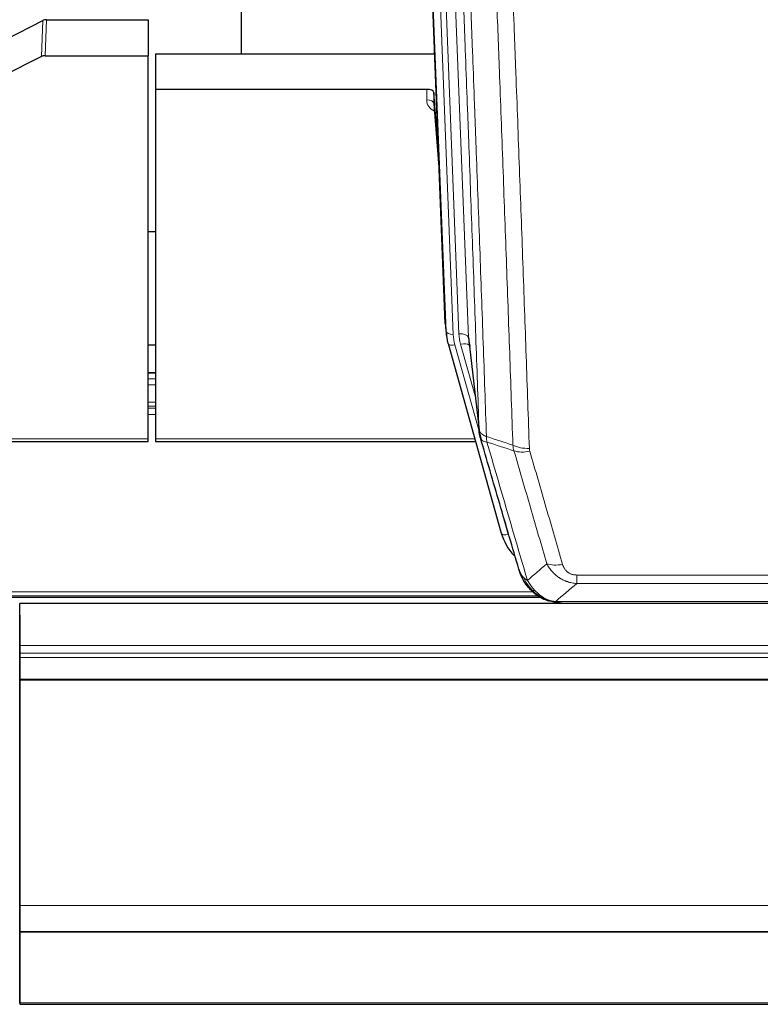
# Model space of a CAD drawing. Header units: inches. Extents: x 0 to 23760, y -13 to 16800.
# Tile 35 of 256: x 5436 to 5745, y 4753 to 5162. Entities that reach past the tile are written whole.
import ezdxf

# ---------------------------------------------------------------- set-up
doc = ezdxf.new("R2010")
doc.units = ezdxf.units.IN
doc.layers.add('1', color=7, linetype='Continuous', true_color=0xffffff)
doc.layers.add('254', color=7, linetype='Continuous', true_color=0xffffff)

msp = doc.modelspace()

# ---------------------------------------------------------------- linework, layer by layer
at = {"layer": '1', "color": 2, "linetype": 'Continuous', "lineweight": 25}
for p, q in [((5528.661, 5374.945), (5528.661, 5148.145)), ((5613.597, 5035.851), (5601.024, 5355.214)), ((5430.437, 5153.946), (5446.115, 5161.974)), ((5447.614, 5162.33), (5490.001, 5162.33)), ((5490.001, 5162.33), (5490.001, 5147.34)), ((5445.545, 5146.988), (5429.38, 5138.814)), ((5447.044, 5147.34), (5490.001, 5147.34)), ((5490.001, 4987.86), (5490.001, 5147.34)), ((5493.001, 5148.138), (5609.175, 5148.138)), ((5493.001, 5148.138), (5493.001, 5133.329)), ((5493.001, 5133.329), (5493.001, 4987.86)), ((5605.904, 5133.329), (5493.001, 5133.329)), ((5608.903, 5132.078), (5608.892, 5127.501)), ((5610.725, 5108.796), (5608.903, 5132.078)), ((5608.898, 5127.322), (5611.106, 5099.123)), ((5492.946, 5074.055), (5489.973, 5074.055)), ((5613.719, 5034.266), (5614.092, 5031.008)), ((5623.394, 5028.865), (5627.809, 4990.346)), ((5614.755, 5027.641), (5614.774, 5027.545)), ((5614.774, 5027.545), (5636.948, 4948.659)), ((5492.936, 5015.309), (5489.962, 5015.309)), ((5355.781, 4986.829), (5490.001, 4986.829)), ((5490.001, 4986.829), (5490.001, 4987.86)), ((5493.001, 4987.86), (5493.001, 4986.829)), ((5493.001, 4986.829), (5626.22, 4986.829)), ((5328.968, 4922.073), (5652.964, 4922.073)), ((5436.501, 4901.919), (5436.501, 4919.376)), ((6553.501, 4919.376), (5436.501, 4919.376)), ((5654.999, 4921.043), (5654.899, 4921.072)), ((5659.548, 4919.567), (5882.454, 4919.567)), ((5436.501, 4914.532), (5436.501, 4902.557)), ((5436.501, 4902.557), (5436.501, 4894.848)), ((5436.501, 4898.677), (5436.501, 4901.919)), ((5436.501, 4896.833), (5436.501, 4898.677)), ((5436.501, 4887.92), (5436.501, 4896.833)), ((5436.501, 4894.848), (5436.501, 4810.883)), ((5436.501, 4887.475), (5436.501, 4887.92)), ((5436.501, 4793.648), (5436.501, 4887.475)), ((5436.501, 4810.883), (5436.501, 4810.887)), ((5436.501, 4810.887), (5436.501, 4786.298)), ((5436.501, 4782.883), (5436.501, 4793.648)), ((5436.501, 4786.298), (5436.501, 4786.253)), ((5436.501, 4786.253), (5436.501, 4771.498)), ((5436.501, 4782.701), (5436.501, 4782.887)), ((5436.501, 4782.887), (5436.501, 4782.883)), ((5436.501, 4782.883), (6553.501, 4782.883)), ((5436.501, 4753.118), (5436.501, 4782.701)), ((5436.501, 4782.701), (6553.501, 4782.701)), ((5436.501, 4771.498), (5436.501, 4770.676)), ((5436.501, 4770.676), (5436.501, 4752.912)), ((5436.501, 4752.912), (5436.501, 4753.118)), ((5436.501, 4752.573), (6553.501, 4752.573))]:
    msp.add_line(p, q, dxfattribs=at)
at = {"layer": '1', "color": 110, "linetype": 'Continuous', "lineweight": 13}
for p, q in [((5610.237, 5361.932), (5623.304, 5030.038)), ((5606.494, 5357.248), (5619.312, 5031.665)), ((5613.97, 5032.593), (5601.271, 5355.156)), ((5604.207, 5355.424), (5616.964, 5031.373)), ((5445.545, 5146.988), (5446.115, 5161.974)), ((5447.614, 5162.33), (5447.044, 5147.34)), ((5605.894, 5128.912), (5605.904, 5133.329)), ((5608.892, 5127.501), (5611.098, 5099.314)), ((5613.597, 5035.851), (5613.97, 5032.593)), ((5623.304, 5030.038), (5627.68, 4991.858)), ((5617.662, 5026.971), (5627.734, 4991.137)), ((5626.035, 5005.826), (5620.009, 5027.264)), ((5489.962, 5015.253), (5492.936, 5015.253)), ((5489.962, 5012.805), (5492.936, 5012.805)), ((5489.962, 5010.327), (5492.936, 5010.327)), ((5489.962, 5003.137), (5492.936, 5003.137)), ((5489.962, 5001.485), (5492.936, 5001.485)), ((5489.962, 5000.7), (5492.936, 5000.7)), ((5489.962, 4998.002), (5492.936, 4998.002)), ((5356.069, 4987.86), (5490.001, 4987.86)), ((5493.001, 4987.86), (5625.933, 4987.86)), ((5635.11, 4964.897), (5639.836, 4948.085)), ((5668.33, 4927.698), (5668.33, 4931.231)), ((5668.33, 4931.231), (5873.672, 4931.231)), ((5873.672, 4927.698), (5668.33, 4927.698)), ((5330.603, 4922.634), (5652.072, 4922.634)), ((5331.792, 4924.247), (5650.065, 4924.247)), ((5654.899, 4921.072), (5654.83, 4921.229)), ((5659.598, 4920.23), (5882.404, 4920.23)), ((5436.501, 4901.919), (6553.501, 4901.919)), ((5436.501, 4898.677), (6553.501, 4898.677)), ((5436.501, 4896.833), (6553.501, 4896.833)), ((5436.501, 4887.92), (6553.501, 4887.92)), ((5436.501, 4887.475), (6553.501, 4887.475)), ((5436.501, 4793.648), (6553.501, 4793.648)), ((5436.501, 4753.118), (6553.501, 4753.118))]:
    msp.add_line(p, q, dxfattribs=at)
at = {"layer": '1', "color": 2, "linetype": 'Continuous', "lineweight": 25}
for centre, major_axis, ratio, start_param, end_param in [((5447.616, 5159.668), (3, -0.007), 0.8874311, 1.5734878, 2.096692), ((5447.047, 5144.711), (3, -0.011), 0.8761328, 1.5751062, 2.0983104), ((5605.904, 5132.035), (3, 0), 0.4313147, 0.033781, 1.5709509), ((5640.983, 5033.508), (-27.027, -0.37), 0.8864308, 0.02276, 0.2319114), ((5643.33, 5030.568), (20.035, -0.399), 0.8846078, 3.1939931, 3.4031446), ((5663.142, 4954.672), (-27.014, -0.465), 0.8900028, 0.2292736, 0.673414)]:
    msp.add_ellipse(centre, major_axis=major_axis, ratio=ratio, start_param=start_param, end_param=end_param, dxfattribs=at)
at = {"layer": '1', "color": 110, "linetype": 'Continuous', "lineweight": 13}
for centre, major_axis, ratio, start_param, end_param in [((5611.897, 5128.912), (-6.003, -0.046), 0.8757409, 6.2743462, 7.3700502), ((5605.894, 5127.458), (-3, 0.007), 0.4848086, 3.1763596, 4.7135294), ((5616.964, 5032.758), (2.998, 0.118), 0.4614673, 3.175787, 4.6942235), ((5640.983, 5032.123), (-24.033, -0.038), 0.8858289, 0.0334668, 0.2426182), ((5619.312, 5029.818), (3.997, 0.157), 0.4614673, 0.0341943, 1.5526308), ((5643.33, 5032.415), (-24.033, -0.038), 0.8858289, 0.0334668, 0.2426182), ((5617.662, 5028.357), (2.888, 0.812), 0.4480327, 3.1416079, 4.5871119), ((5620.009, 5025.417), (3.851, 1.082), 0.4480327, 0.2500116, 1.4455193), ((5648.634, 4989.508), (-9.994, -0.345), 0.559112, 0.7940626, 1.551472), ((5648.822, 4988.335), (-9.604, -2.788), 0.5442898, 0.6684637, 1.414101), ((5639.836, 4949.47), (2.888, 0.812), 0.4480327, 3.1416079, 4.5871119), ((5662.483, 4941.453), (-9.598, -2.808), 0.562843, 0.6646512, 1.4076092)]:
    msp.add_ellipse(centre, major_axis=major_axis, ratio=ratio, start_param=start_param, end_param=end_param, dxfattribs=at)
for points, knots in [([(5627.68, 4991.858), (5627.236, 5004.705), (5626.33, 5030.556), (5624.923, 5069.8), (5623.953, 5096.274), (5623.398, 5111.253), (5623.336, 5112.919), (5623.213, 5116.252), (5623.027, 5121.256), (5622.59, 5132.955), (5622.211, 5143.023), (5621.893, 5151.437), (5621.83, 5153.121), (5621.702, 5156.491), (5621.51, 5161.548), (5621.06, 5173.372), (5620.67, 5183.545), (5619.884, 5203.94), (5618.82, 5231.267), (5617.179, 5272.662), (5616.055, 5300.526), (5615.485, 5314.526)], [0, 0, 0, 0, 0.125, 0.25, 0.375, 0.375, 0.390625, 0.390625, 0.40625, 0.4375, 0.5, 0.5, 0.515625, 0.515625, 0.53125, 0.5625, 0.625, 0.625, 0.75, 0.875, 1, 1, 1, 1]), ([(5618.541, 5312.746), (5619.112, 5298.693), (5620.24, 5270.722), (5621.885, 5229.17), (5622.951, 5201.739), (5623.74, 5181.266), (5624.131, 5171.055), (5624.582, 5159.187), (5624.775, 5154.11), (5624.903, 5150.727), (5624.967, 5149.037), (5625.286, 5140.591), (5625.665, 5130.484), (5626.103, 5118.741), (5626.29, 5113.718), (5626.414, 5110.372), (5626.476, 5108.7), (5627.032, 5093.664), (5628.005, 5067.089), (5629.415, 5027.695), (5630.324, 5001.746), (5630.77, 4988.849)], [0, 0, 0, 0, 0.125, 0.25, 0.375, 0.375, 0.4375, 0.46875, 0.484375, 0.484375, 0.5, 0.5, 0.5625, 0.59375, 0.609375, 0.609375, 0.625, 0.625, 0.75, 0.875, 1, 1, 1, 1]), ([(5641.767, 4985.281), (5641.328, 4997.978), (5640.437, 5023.523), (5639.515, 5049.37), (5638.812, 5068.868), (5638.576, 5075.387), (5638.099, 5088.461), (5637.859, 5095.017), (5637.133, 5114.741), (5636.641, 5127.961), (5636.017, 5144.575), (5635.891, 5147.902), (5635.64, 5154.564), (5635.261, 5164.569), (5634.878, 5174.611), (5634.106, 5194.744), (5633.062, 5221.718), (5631.453, 5262.57), (5630.351, 5290.065), (5629.792, 5303.878)], [0, 0, 0, 0, 0.125, 0.25, 0.25, 0.3125, 0.3125, 0.375, 0.375, 0.5, 0.5, 0.53125, 0.53125, 0.5625, 0.625, 0.625, 0.75, 0.875, 1, 1, 1, 1]), ([(5636.676, 5302.918), (5637.233, 5289.087), (5638.334, 5261.557), (5639.941, 5220.653), (5640.984, 5193.645), (5641.754, 5173.486), (5642.137, 5163.432), (5642.515, 5153.414), (5642.766, 5146.743), (5642.892, 5143.412), (5643.515, 5126.777), (5644.006, 5113.539), (5644.732, 5093.79), (5644.972, 5087.226), (5645.447, 5074.135), (5645.683, 5067.609), (5646.385, 5048.086), (5647.306, 5022.206), (5648.196, 4996.628), (5648.634, 4983.915)], [0, 0, 0, 0, 0.125, 0.25, 0.375, 0.375, 0.4375, 0.46875, 0.46875, 0.5, 0.5, 0.625, 0.625, 0.6875, 0.6875, 0.75, 0.75, 0.875, 1, 1, 1, 1]), ([(5627.68, 4991.858), (5627.681, 4991.85), (5627.683, 4991.834), (5627.686, 4991.81), (5627.689, 4991.787), (5627.693, 4991.763), (5627.697, 4991.739), (5627.701, 4991.716), (5627.705, 4991.692), (5627.71, 4991.669), (5627.715, 4991.645), (5627.72, 4991.621), (5627.725, 4991.598), (5627.731, 4991.574), (5627.737, 4991.551), (5627.743, 4991.527), (5627.749, 4991.504), (5627.756, 4991.48), (5627.762, 4991.457), (5627.77, 4991.434), (5627.777, 4991.41), (5627.785, 4991.387), (5627.792, 4991.364), (5627.801, 4991.34), (5627.809, 4991.317), (5627.818, 4991.294), (5627.826, 4991.27), (5627.836, 4991.247), (5627.845, 4991.224), (5627.855, 4991.201), (5627.864, 4991.178), (5627.875, 4991.155), (5627.885, 4991.132), (5627.896, 4991.109), (5627.906, 4991.086), (5627.918, 4991.063), (5627.929, 4991.04), (5627.941, 4991.017), (5627.952, 4990.994), (5627.965, 4990.971), (5627.977, 4990.949), (5627.989, 4990.926), (5628.002, 4990.903), (5628.015, 4990.881), (5628.029, 4990.858), (5628.042, 4990.836), (5628.056, 4990.813), (5628.07, 4990.791), (5628.085, 4990.768), (5628.099, 4990.746), (5628.114, 4990.723), (5628.129, 4990.701), (5628.144, 4990.679), (5628.16, 4990.657), (5628.176, 4990.635), (5628.192, 4990.612), (5628.208, 4990.59), (5628.225, 4990.568), (5628.241, 4990.546), (5628.258, 4990.525), (5628.276, 4990.503), (5628.293, 4990.481), (5628.311, 4990.459), (5628.329, 4990.437), (5628.347, 4990.416), (5628.365, 4990.394), (5628.384, 4990.373), (5628.403, 4990.351), (5628.422, 4990.33), (5628.441, 4990.308), (5628.461, 4990.287), (5628.481, 4990.266), (5628.501, 4990.245), (5628.521, 4990.224), (5628.542, 4990.203), (5628.563, 4990.182), (5628.59, 4990.154), (5628.623, 4990.121), (5628.664, 4990.083), (5628.706, 4990.044), (5628.748, 4990.006), (5628.792, 4989.968), (5628.836, 4989.93), (5628.88, 4989.893), (5628.926, 4989.856), (5628.972, 4989.819), (5629.019, 4989.783), (5629.067, 4989.746), (5629.116, 4989.711), (5629.165, 4989.675), (5629.216, 4989.64), (5629.267, 4989.605), (5629.318, 4989.57), (5629.371, 4989.536), (5629.424, 4989.502), (5629.478, 4989.469), (5629.532, 4989.436), (5629.588, 4989.403), (5629.644, 4989.37), (5629.701, 4989.338), (5629.758, 4989.306), (5629.816, 4989.275), (5629.875, 4989.244), (5629.935, 4989.213), (5629.995, 4989.183), (5630.056, 4989.153), (5630.118, 4989.123), (5630.18, 4989.094), (5630.243, 4989.065), (5630.306, 4989.037), (5630.371, 4989.009), (5630.436, 4988.981), (5630.501, 4988.954), (5630.567, 4988.927), (5630.634, 4988.901), (5630.702, 4988.875), (5630.747, 4988.858), (5630.77, 4988.849)], [0, 0, 0, 0, 0.0066687, 0.0133374, 0.0200061, 0.0266746, 0.0333432, 0.0400116, 0.0466801, 0.0533484, 0.0600168, 0.066685, 0.0733532, 0.0800214, 0.0866895, 0.0933575, 0.1000255, 0.1066935, 0.1133614, 0.1200292, 0.126697, 0.1333647, 0.1400324, 0.1467001, 0.1533676, 0.1600352, 0.1667026, 0.1733701, 0.1800374, 0.1867047, 0.193372, 0.2000392, 0.2067064, 0.2133735, 0.2200405, 0.2267075, 0.2333745, 0.2400414, 0.2467082, 0.253375, 0.2600418, 0.2667085, 0.2733751, 0.2800417, 0.2867082, 0.2933747, 0.3000412, 0.3067075, 0.3133739, 0.3200401, 0.3267064, 0.3333725, 0.3400387, 0.3467047, 0.3533708, 0.3600367, 0.3667026, 0.3733685, 0.3800343, 0.3867001, 0.3933658, 0.4000315, 0.4066971, 0.4133626, 0.4200281, 0.4266936, 0.433359, 0.4400243, 0.4466896, 0.4533549, 0.4600201, 0.4666852, 0.4733503, 0.4800154, 0.4866804, 0.4933453, 0.5000102, 0.5125098, 0.5250093, 0.5375088, 0.5500082, 0.5625077, 0.5750071, 0.5875066, 0.600006, 0.6125054, 0.6250049, 0.6375043, 0.6500037, 0.6625032, 0.6750026, 0.6875021, 0.7000016, 0.7125011, 0.7250006, 0.7375001, 0.7499997, 0.7624993, 0.7749989, 0.7874985, 0.7999982, 0.812498, 0.8249977, 0.8374975, 0.8499974, 0.8624973, 0.8749972, 0.8874972, 0.8999973, 0.9124974, 0.9249976, 0.9374978, 0.9499981, 0.9624985, 0.9749989, 0.9874994, 1, 1, 1, 1]), ([(5628.237, 4988.407), (5628.258, 4988.161), (5628.336, 4987.93), (5628.599, 4987.51), (5628.785, 4987.322), (5629.256, 4987), (5629.542, 4986.866), (5630.2, 4986.663), (5630.573, 4986.593), (5630.982, 4986.559)], [0, 0, 0, 0, 0.25, 0.25, 0.5, 0.5, 0.75, 0.75, 1, 1, 1, 1]), ([(5630.982, 4986.559), (5630.907, 4986.931), (5630.864, 4987.303), (5630.806, 4988.061), (5630.791, 4988.448), (5630.77, 4988.849)], [0, 0, 0, 0, 0.5, 0.5, 1, 1, 1, 1]), ([(5630.982, 4986.559), (5633.804, 4976.865), (5636.62, 4967.218), (5640.833, 4952.815), (5642.236, 4948.025), (5645.038, 4938.47), (5646.438, 4933.703), (5647.836, 4928.949)], [0, 0, 0, 0, 0.5, 0.5, 0.75, 0.75, 1, 1, 1, 1]), ([(5655.903, 4935.911), (5654.767, 4939.797), (5653.631, 4943.691), (5651.356, 4951.493), (5650.217, 4955.402), (5646.797, 4967.152), (5644.513, 4975.015), (5642.225, 4982.908)], [0, 0, 0, 0, 0.25, 0.25, 0.5, 0.5, 1, 1, 1, 1]), ([(5648.822, 4982.737), (5648.766, 4982.931), (5648.722, 4983.126), (5648.66, 4983.518), (5648.641, 4983.716), (5648.634, 4983.915)], [0, 0, 0, 0, 0.5, 0.5, 1, 1, 1, 1]), ([(5648.822, 4982.737), (5651.107, 4974.832), (5653.388, 4966.957), (5656.804, 4955.188), (5657.941, 4951.273), (5660.214, 4943.458), (5661.349, 4939.559), (5662.483, 4935.666)], [0, 0, 0, 0, 0.5, 0.5, 0.75, 0.75, 1, 1, 1, 1]), ([(5668.33, 4927.698), (5667.995, 4927.721), (5667.662, 4927.754), (5666.999, 4927.842), (5666.67, 4927.895), (5665.695, 4928.087), (5665.057, 4928.256), (5664.354, 4928.493), (5664.276, 4928.52), (5664.121, 4928.575), (5664.043, 4928.603), (5663.812, 4928.69), (5663.659, 4928.75), (5663.205, 4928.938), (5662.61, 4929.208), (5662.037, 4929.515), (5661.616, 4929.76), (5661.407, 4929.887), (5661.202, 4930.018), (5661.065, 4930.107), (5660.998, 4930.152), (5660.392, 4930.561), (5659.884, 4930.957), (5659.165, 4931.596), (5658.932, 4931.817), (5658.594, 4932.159), (5658.483, 4932.275), (5658.264, 4932.511), (5658.157, 4932.63), (5657.63, 4933.236), (5657.241, 4933.742), (5656.527, 4934.796), (5656.2, 4935.344), (5655.903, 4935.911)], [0, 0, 0, 0, 0.0625, 0.0625, 0.125, 0.125, 0.25, 0.25, 0.265625, 0.265625, 0.28125, 0.28125, 0.3125, 0.3125, 0.375, 0.4375, 0.4375, 0.46875, 0.484375, 0.484375, 0.5, 0.5, 0.625, 0.625, 0.6875, 0.6875, 0.71875, 0.71875, 0.75, 0.75, 0.875, 0.875, 1, 1, 1, 1]), ([(5668.33, 4931.231), (5668.147, 4931.231), (5667.965, 4931.237), (5667.601, 4931.263), (5667.421, 4931.283), (5667.066, 4931.337), (5666.89, 4931.37), (5666.544, 4931.453), (5666.373, 4931.501), (5666.162, 4931.571), (5666.12, 4931.586), (5666.036, 4931.616), (5665.912, 4931.662), (5665.79, 4931.712), (5665.551, 4931.817), (5665.243, 4931.97), (5664.956, 4932.149), (5664.783, 4932.268), (5664.749, 4932.292), (5664.681, 4932.342), (5664.647, 4932.367), (5664.547, 4932.443), (5664.482, 4932.495), (5664.293, 4932.654), (5664.173, 4932.764), (5663.947, 4932.992), (5663.84, 4933.11), (5663.637, 4933.353), (5663.541, 4933.478), (5663.428, 4933.639), (5663.406, 4933.671), (5663.362, 4933.736), (5663.34, 4933.769), (5663.277, 4933.867), (5663.236, 4933.933), (5663.117, 4934.132), (5663.044, 4934.267), (5662.907, 4934.539), (5662.843, 4934.677), (5662.666, 4935.094), (5662.567, 4935.378), (5662.483, 4935.666)], [0, 0, 0, 0, 0.0625, 0.0625, 0.125, 0.125, 0.1875, 0.1875, 0.25, 0.25, 0.265625, 0.265625, 0.28125, 0.3125, 0.3125, 0.375, 0.4375, 0.4375, 0.453125, 0.453125, 0.46875, 0.46875, 0.5, 0.5, 0.5625, 0.5625, 0.625, 0.625, 0.6875, 0.6875, 0.703125, 0.703125, 0.71875, 0.71875, 0.75, 0.75, 0.8125, 0.8125, 0.875, 0.875, 1, 1, 1, 1]), ([(5644.918, 4931.864), (5645.075, 4931.579), (5645.254, 4931.303), (5645.659, 4930.774), (5645.883, 4930.521), (5646.129, 4930.279)], [0, 0, 0, 0, 0.5, 0.5, 1, 1, 1, 1]), ([(5649.787, 4924.954), (5649.415, 4925.343), (5649.059, 4925.749), (5647.698, 4927.432), (5646.827, 4928.826), (5646.129, 4930.279)], [0, 0, 0, 0, 0.25, 0.25, 1, 1, 1, 1]), ([(5646.129, 4930.279), (5646.375, 4930.032), (5646.641, 4929.797), (5647.211, 4929.353), (5647.515, 4929.144), (5647.836, 4928.949)], [0, 0, 0, 0, 0.5, 0.5, 1, 1, 1, 1]), ([(5651.011, 4924.742), (5650.712, 4925.058), (5650.422, 4925.386), (5649.295, 4926.736), (5648.529, 4927.834), (5647.836, 4928.949)], [0, 0, 0, 0, 0.25, 0.25, 1, 1, 1, 1]), ([(5648.801, 4925.439), (5648.832, 4925.413), (5648.864, 4925.386), (5648.999, 4925.285), (5649.112, 4925.215), (5649.361, 4925.093), (5649.497, 4925.041), (5649.689, 4924.981), (5649.737, 4924.967), (5649.787, 4924.954)], [0, 0, 0, 0, 0.125, 0.125, 0.5, 0.5, 0.875, 0.875, 1, 1, 1, 1]), ([(5649.787, 4924.954), (5649.885, 4924.928), (5649.987, 4924.905), (5650.244, 4924.854), (5650.401, 4924.831), (5650.712, 4924.787), (5650.865, 4924.766), (5651.011, 4924.742)], [0, 0, 0, 0, 0.25, 0.25, 0.625, 0.625, 1, 1, 1, 1]), ([(5654.98, 4921.623), (5654.8, 4921.72), (5654.622, 4921.822), (5653.914, 4922.247), (5653.4, 4922.605), (5652.406, 4923.391), (5651.926, 4923.82), (5651.312, 4924.428), (5651.16, 4924.584), (5651.011, 4924.742)], [0, 0, 0, 0, 0.125, 0.125, 0.5, 0.5, 0.875, 0.875, 1, 1, 1, 1]), ([(5654.83, 4921.229), (5654.828, 4921.259), (5654.83, 4921.291), (5654.843, 4921.377), (5654.859, 4921.432), (5654.908, 4921.536), (5654.94, 4921.585), (5654.98, 4921.623)], [0, 0, 0, 0, 0.25, 0.25, 0.625, 0.625, 1, 1, 1, 1]), ([(5659.598, 4920.23), (5658.378, 4920.332), (5657.202, 4920.626), (5655.708, 4921.252), (5655.341, 4921.428), (5654.98, 4921.623)], [0, 0, 0, 0, 0.75, 0.75, 1, 1, 1, 1]), ([(5662.14, 4919.569), (5662.067, 4919.568), (5661.992, 4919.567), (5661.696, 4919.568), (5661.475, 4919.577), (5661.047, 4919.612), (5660.842, 4919.638), (5660.59, 4919.684), (5660.528, 4919.696), (5660.469, 4919.709)], [0, 0, 0, 0, 0.125, 0.125, 0.5, 0.5, 0.875, 0.875, 1, 1, 1, 1])]:
    msp.add_open_spline(points, degree=3, knots=knots, dxfattribs=at)
at = {"layer": '1', "color": 2, "linetype": 'Continuous', "lineweight": 25}
for points, knots in [([(5628.237, 4988.407), (5628.232, 4988.424), (5628.221, 4988.459), (5628.206, 4988.511), (5628.191, 4988.565), (5628.176, 4988.619), (5628.161, 4988.675), (5628.145, 4988.732), (5628.13, 4988.79), (5628.114, 4988.849), (5628.099, 4988.909), (5628.084, 4988.97), (5628.068, 4989.033), (5628.053, 4989.096), (5628.038, 4989.161), (5628.022, 4989.227), (5628.007, 4989.294), (5627.992, 4989.362), (5627.977, 4989.432), (5627.963, 4989.502), (5627.948, 4989.574), (5627.934, 4989.647), (5627.919, 4989.72), (5627.905, 4989.796), (5627.891, 4989.872), (5627.878, 4989.949), (5627.865, 4990.028), (5627.844, 4990.154), (5627.818, 4990.324), (5627.789, 4990.53), (5627.766, 4990.723), (5627.746, 4990.9), (5627.731, 4991.062), (5627.718, 4991.209), (5627.708, 4991.342), (5627.7, 4991.459), (5627.694, 4991.561), (5627.689, 4991.647), (5627.686, 4991.719), (5627.683, 4991.775), (5627.682, 4991.816), (5627.681, 4991.842), (5627.68, 4991.854), (5627.68, 4991.858)], [0, 0, 0, 0, 0.0155037, 0.0313049, 0.0474035, 0.0637997, 0.0804935, 0.097485, 0.1147743, 0.1323613, 0.1502462, 0.1684289, 0.1869096, 0.2056883, 0.224765, 0.2441397, 0.2638126, 0.2837835, 0.3040527, 0.32462, 0.3454856, 0.3666494, 0.3881116, 0.409872, 0.4319308, 0.454288, 0.4769435, 0.4998975, 0.5635611, 0.6228928, 0.6778927, 0.7285606, 0.7748966, 0.8169007, 0.8545729, 0.8879131, 0.9169214, 0.9415977, 0.9619421, 0.9779545, 0.989635, 0.9969835, 1, 1, 1, 1]), ([(5644.279, 4933.638), (5642.948, 4938.16), (5641.616, 4942.693), (5638.948, 4951.78), (5637.613, 4956.334), (5633.602, 4970.026), (5630.922, 4979.196), (5628.237, 4988.407)], [0, 0, 0, 0, 0.25, 0.25, 0.5, 0.5, 1, 1, 1, 1]), ([(5648.311, 4926.141), (5648.299, 4926.154), (5648.276, 4926.18), (5648.241, 4926.22), (5648.206, 4926.261), (5648.17, 4926.302), (5648.134, 4926.344), (5648.097, 4926.387), (5648.06, 4926.431), (5648.023, 4926.475), (5647.985, 4926.52), (5647.947, 4926.565), (5647.909, 4926.612), (5647.87, 4926.659), (5647.831, 4926.707), (5647.791, 4926.755), (5647.751, 4926.805), (5647.711, 4926.855), (5647.671, 4926.905), (5647.63, 4926.957), (5647.589, 4927.009), (5647.548, 4927.062), (5647.506, 4927.116), (5647.464, 4927.171), (5647.422, 4927.226), (5647.38, 4927.283), (5647.337, 4927.34), (5647.294, 4927.398), (5647.251, 4927.456), (5647.207, 4927.516), (5647.164, 4927.576), (5647.12, 4927.637), (5647.076, 4927.699), (5647.032, 4927.761), (5646.987, 4927.825), (5646.942, 4927.889), (5646.898, 4927.954), (5646.853, 4928.02), (5646.808, 4928.087), (5646.762, 4928.154), (5646.717, 4928.223), (5646.671, 4928.292), (5646.626, 4928.363), (5646.58, 4928.434), (5646.534, 4928.505), (5646.488, 4928.578), (5646.442, 4928.652), (5646.396, 4928.726), (5646.35, 4928.802), (5646.304, 4928.878), (5646.258, 4928.955), (5646.211, 4929.033), (5646.165, 4929.112), (5646.119, 4929.192), (5646.073, 4929.273), (5646.026, 4929.355), (5645.98, 4929.437), (5645.934, 4929.521), (5645.888, 4929.605), (5645.842, 4929.691), (5645.796, 4929.777), (5645.75, 4929.864), (5645.705, 4929.952), (5645.659, 4930.041), (5645.614, 4930.131), (5645.568, 4930.222), (5645.523, 4930.314), (5645.478, 4930.407), (5645.433, 4930.5), (5645.389, 4930.595), (5645.344, 4930.691), (5645.3, 4930.787), (5645.256, 4930.885), (5645.213, 4930.983), (5645.169, 4931.083), (5645.126, 4931.183), (5645.083, 4931.285), (5645.041, 4931.387), (5644.999, 4931.49), (5644.957, 4931.595), (5644.915, 4931.7), (5644.874, 4931.806), (5644.833, 4931.913), (5644.793, 4932.021), (5644.753, 4932.131), (5644.714, 4932.241), (5644.675, 4932.352), (5644.636, 4932.464), (5644.598, 4932.577), (5644.56, 4932.691), (5644.523, 4932.806), (5644.486, 4932.922), (5644.45, 4933.039), (5644.415, 4933.157), (5644.38, 4933.276), (5644.346, 4933.395), (5644.312, 4933.516), (5644.29, 4933.597), (5644.279, 4933.638)], [0, 0, 0, 0, 0.0060657, 0.012223, 0.0184718, 0.0248123, 0.0312443, 0.0377679, 0.0443831, 0.0510899, 0.0578883, 0.0647782, 0.0717598, 0.0788329, 0.0859977, 0.093254, 0.1006019, 0.1080414, 0.1155725, 0.1231952, 0.1309095, 0.1387154, 0.1466129, 0.1546019, 0.1626826, 0.1708549, 0.1791188, 0.1874742, 0.1959213, 0.20446, 0.2130903, 0.2218121, 0.2306256, 0.2395307, 0.2485274, 0.2576156, 0.2667955, 0.276067, 0.2854301, 0.2948848, 0.3044311, 0.314069, 0.3237985, 0.3336196, 0.3435324, 0.3535367, 0.3636326, 0.3738202, 0.3840993, 0.3944701, 0.4049324, 0.4154864, 0.426132, 0.4368691, 0.4476979, 0.4586183, 0.4696303, 0.480734, 0.4919292, 0.503216, 0.5145945, 0.5260645, 0.5376262, 0.5492795, 0.5610244, 0.5728609, 0.584789, 0.5968087, 0.60892, 0.621123, 0.6334175, 0.6458037, 0.6582815, 0.6708509, 0.6835119, 0.6962645, 0.7091087, 0.7220445, 0.735072, 0.748191, 0.7614017, 0.774704, 0.7880979, 0.8015834, 0.8151605, 0.8288293, 0.8425896, 0.8564416, 0.8703852, 0.8844204, 0.8985472, 0.9127656, 0.9270756, 0.9414773, 0.9559705, 0.9705554, 0.9852319, 1, 1, 1, 1]), ([(5644.279, 4933.638), (5644.336, 4933.328), (5644.418, 4933.023), (5644.632, 4932.431), (5644.763, 4932.142), (5644.918, 4931.864)], [0, 0, 0, 0, 0.5, 0.5, 1, 1, 1, 1]), ([(5648.801, 4925.439), (5648.366, 4925.908), (5647.956, 4926.399), (5646.426, 4928.435), (5645.531, 4930.124), (5644.918, 4931.864)], [0, 0, 0, 0, 0.25, 0.25, 1, 1, 1, 1]), ([(5648.371, 4926.006), (5648.392, 4925.962), (5648.416, 4925.918), (5648.494, 4925.783), (5648.557, 4925.692), (5648.683, 4925.548), (5648.739, 4925.493), (5648.801, 4925.439)], [0, 0, 0, 0, 0.2280377, 0.2280377, 0.6912151, 0.6912151, 1, 1, 1, 1]), ([(5651.312, 4923.181), (5650.666, 4923.664), (5650.05, 4924.189), (5649.242, 4924.975), (5649.018, 4925.205), (5648.801, 4925.439)], [0, 0, 0, 0, 0.7159091, 0.7159091, 1, 1, 1, 1]), ([(5654.83, 4921.229), (5654.601, 4921.34), (5654.374, 4921.458), (5653.473, 4921.951), (5652.813, 4922.372), (5651.544, 4923.31), (5650.934, 4923.826), (5650.162, 4924.569), (5649.972, 4924.76), (5649.787, 4924.954)], [0, 0, 0, 0, 0.125, 0.125, 0.5, 0.5, 0.875, 0.875, 1, 1, 1, 1]), ([(5660.469, 4919.709), (5659.059, 4919.798), (5657.622, 4920.105), (5655.752, 4920.806), (5655.288, 4921.006), (5654.83, 4921.229)], [0, 0, 0, 0, 0.75, 0.75, 1, 1, 1, 1]), ([(5656.997, 4920.314), (5656.917, 4920.338), (5656.837, 4920.362), (5656.165, 4920.574), (5655.577, 4920.793), (5654.999, 4921.043)], [0, 0, 0, 0, 0.1180686, 0.1180686, 1, 1, 1, 1]), ([(5660.469, 4919.709), (5660.351, 4919.736), (5660.241, 4919.767), (5659.992, 4919.854), (5659.867, 4919.915), (5659.681, 4920.057), (5659.62, 4920.138), (5659.598, 4920.23)], [0, 0, 0, 0, 0.25, 0.25, 0.625, 0.625, 1, 1, 1, 1])]:
    msp.add_open_spline(points, degree=3, knots=knots, dxfattribs=at)
for points, degree in [([(5627.804, 4990.427), (5628.554, 4987.596)], 1), ([(5651.388, 4923.125), (5653.034, 4921.905), (5654.901, 4921.07)], 2), ([(5662.14, 4919.569), (5661.524, 4919.566), (5660.9, 4919.596), (5660.275, 4919.66)], 3)]:
    msp.add_open_spline(points, degree=degree, dxfattribs=at)
at = {"layer": '1', "color": 110, "linetype": 'Continuous', "lineweight": 13}
for points in [[(5630.77, 4988.849), (5634.435, 4987.662), (5638.1, 4986.472), (5641.767, 4985.281)], [(5642.225, 4982.908), (5638.477, 4984.127), (5634.729, 4985.344), (5630.982, 4986.559)], [(5642.225, 4982.908), (5642.113, 4983.292), (5641.924, 4984.071), (5641.807, 4984.874), (5641.767, 4985.281)], [(5647.836, 4928.949), (5650.51, 4931.272), (5653.199, 4933.592), (5655.903, 4935.911)], [(5668.33, 4927.698), (5665.402, 4925.211), (5662.491, 4922.722), (5659.598, 4920.23)]]:
    msp.add_open_spline(points, degree=3, dxfattribs=at)
at = {"layer": '254', "color": 2, "linetype": 'Continuous', "lineweight": 25}
msp.add_line((5493.002, 5026.869), (5490.006, 5026.869), dxfattribs=at)

doc.saveas('drawing.dxf')
